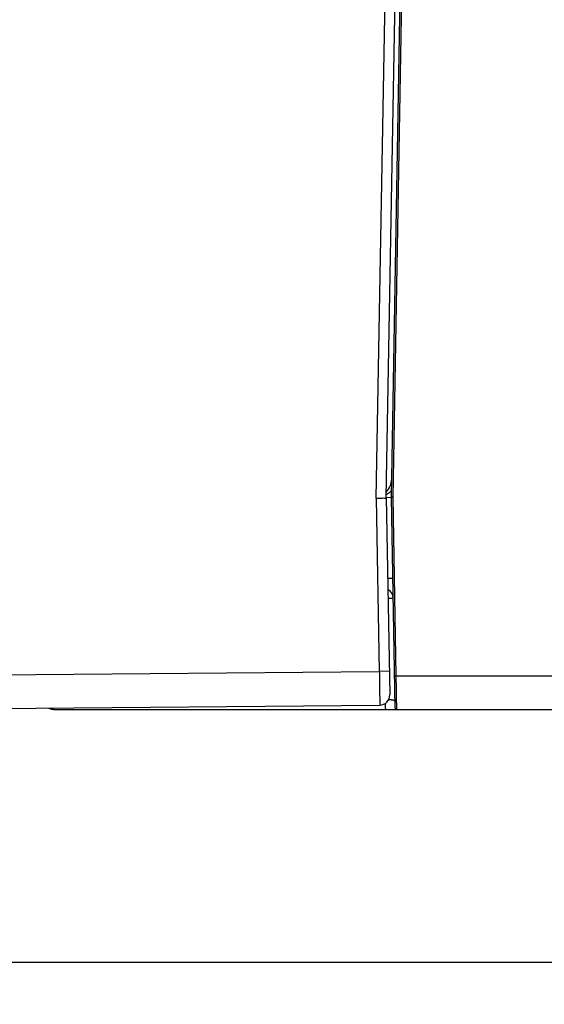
# Model space of a CAD drawing. Header units: inches. Extents: x 0 to 34, y 0 to 22.
# Tile 29 of 120: x 16.9 to 18.5, y 4.8 to 7.8. Entities that reach past the tile are written whole.
import ezdxf

# ---------------------------------------------------------------- set-up
doc = ezdxf.new("R2010")
doc.units = ezdxf.units.IN
doc.header["$LTSCALE"] = 1.87
doc.header["$MEASUREMENT"] = 0
doc.layers.get('0').update_dxf_attribs({"linetype": 'CONTINUOUS'})
doc.layers.add('DIMENSIONS', color=7, linetype='CONTINUOUS')
doc.styles.get("Standard").update_dxf_attribs({"font": 'txt', "width": 0.8})
doc.dimstyles.new('DIMSTYLE_1', dxfattribs={"dimtxt": 0.125, "dimasz": 0.18, "dimexe": 0.18, "dimexo": 0.0625, "dimgap": 0.09, "dimtad": 0, "dimtih": 1, "dimtoh": 1, "dimdec": 3, "dimzin": 4, "dimdsep": 46, "dimtxsty": 'STANDARD', "dimblk": '_FILLED', "dimblk1": '_FILLED', "dimblk2": '_FILLED', "dimcen": 0.09, "dimadec": 0, "dimazin": 0, "dimtp": 0.01, "dimtm": 0.01, "dimtfac": 1, "dimtdec": 3, "dimtofl": 0, "dimtmove": 0, "dimatfit": 3, "dimldrblk": '_FILLED', "dimfxl": 1, "dimtolj": 1, "dimtzin": 4, "dimarcsym": 0})

# ---------------------------------------------------------------- blocks, each defined once
blk = doc.blocks.new('_FILLED')
at = {"color": 0, "linetype": 'BYBLOCK'}
blk.add_solid([(0, 0), (-1, 0.174), (-1, -0.174)], dxfattribs=at)
blk = doc.blocks.new('*D4')
at = {"layer": 'DIMENSIONS', "color": 2, "linetype": 'CONTINUOUS'}
for p, q in [((15.3566, 7.2384), (15.3566, 4.8419)), ((26.1556, 5.6689), (26.1556, 4.8419)), ((15.3566, 4.9669), (19.8731, 4.9669)), ((26.1556, 4.9669), (21.5231, 4.9669))]:
    blk.add_line(p, q, dxfattribs=at)
at = {"layer": 'DIMENSIONS', "color": 2, "linetype": 'CONTINUOUS', "xscale": 0.18, "yscale": 0.18, "zscale": 0.18, "rotation": 180}
blk.add_blockref('_FILLED', (15.3566, 4.9669), dxfattribs=at)
at = {"layer": 'DIMENSIONS', "color": 2, "linetype": 'CONTINUOUS', "xscale": 0.18, "yscale": 0.18, "zscale": 0.18}
blk.add_blockref('_FILLED', (26.1556, 4.9669), dxfattribs=at)
at = {"layer": 'DIMENSIONS', "color": 2, "linetype": 'CONTINUOUS', "width": 0.8}
for s, p in [('10.799', (19.9356, 4.9044)), ('[', (20.6606, 4.9044)), ('274.29', (20.7606, 4.9044)), (']', (21.3606, 4.9044))]:
    blk.add_text(s, height=0.125, dxfattribs=at).set_placement(p)

msp = doc.modelspace()

# ---------------------------------------------------------------- linework, layer by layer
at = {"color": 7, "linetype": 'CONTINUOUS'}
for p, q in [((17.9728, 6.3439), (18.0009, 7.9533)), ((18.0026, 6.3459), (18.0307, 7.9528)), ((18.0176, 6.3469), (18.0454, 7.9416)), ((18.0227, 6.3459), (18.0505, 7.9415)), ((17.9728, 6.3439), (17.9818, 5.8295)), ((18.0025, 6.3459), (18.0128, 5.76)), ((18.0026, 6.3459), (18.0176, 6.346)), ((18.0285, 5.7219), (18.0176, 6.345)), ((18.0319, 5.816), (18.0227, 6.3459)), ((16.5426, 5.8169), (17.9818, 5.8295)), ((18.0115, 5.83), (17.9818, 5.8295)), ((18.0319, 5.816), (18.5338, 5.816)), ((16.5426, 5.7169), (17.983, 5.7295)), ((17.015, 5.7169), (26.0463, 5.7169))]:
    msp.add_line(p, q, dxfattribs=at)
for centre, radius, start, end in [((17.9634, 6.4007), 0.0551, 315.7886, 359), ((18.0727, 6.3459), 0.0551, 179, 181), ((17.9928, 6.0464), 0.03, 1, 61.0691), ((17.9828, 5.7595), 0.03, 270.5, 1), ((17.015, 5.7469), 0.03, 240.1651, 270), ((18.0336, 5.722), 0.00512, 181, 270)]:
    msp.add_arc(centre, radius, start, end, dxfattribs=at)
for points, knots in [([(17.9728, 6.3439), (17.9759, 6.3439), (17.9817, 6.344), (17.9898, 6.3437), (17.9961, 6.3444), (18.0007, 6.343), (18.0025, 6.345), (18.0026, 6.3458)], [0, 0, 0, 0, 0.299947, 0.571947, 0.786164, 0.922697, 1, 1, 1, 1]), ([(18.0179, 6.3656), (18.0172, 6.3649), (18.0156, 6.3632), (18.0129, 6.3608), (18.0097, 6.3583), (18.0064, 6.356), (18.004, 6.3545), (18.0028, 6.3539), (18.0027, 6.3538)], [0, 0, 0, 0, 0.154388, 0.36154, 0.570989, 0.781757, 0.993235, 1, 1, 1, 1]), ([(18.0227, 6.3459), (18.0225, 6.3459), (18.0221, 6.346), (18.0215, 6.3461), (18.0209, 6.3462), (18.0203, 6.3463), (18.0198, 6.3464), (18.0193, 6.3465), (18.0189, 6.3466), (18.0185, 6.3467), (18.0182, 6.3467), (18.0179, 6.3468), (18.0177, 6.3468), (18.0177, 6.3469), (18.0176, 6.3469), (18.0176, 6.3469)], [0, 0, 0, 0, 0.121513, 0.240622, 0.356083, 0.466393, 0.569823, 0.664914, 0.750068, 0.824121, 0.886119, 0.9353, 0.970992, 0.992605, 1, 1, 1, 1]), ([(18.0227, 6.3459), (18.0225, 6.3458), (18.0221, 6.3458), (18.0215, 6.3457), (18.0209, 6.3455), (18.0203, 6.3454), (18.0198, 6.3453), (18.0193, 6.3452), (18.0189, 6.3452), (18.0185, 6.3451), (18.0182, 6.345), (18.0179, 6.345), (18.0177, 6.345), (18.0177, 6.345), (18.0176, 6.3449), (18.0176, 6.345)], [0, 0, 0, 0, 0.121872, 0.241325, 0.357019, 0.46752, 0.5711, 0.666221, 0.751353, 0.825327, 0.887195, 0.936183, 0.971619, 0.992943, 1, 1, 1, 1]), ([(18.0067, 6.106), (18.0072, 6.106), (18.0084, 6.106), (18.0101, 6.106), (18.0119, 6.106), (18.0135, 6.106), (18.015, 6.106), (18.0163, 6.106), (18.0176, 6.106), (18.0186, 6.106), (18.0196, 6.106), (18.0203, 6.106), (18.0209, 6.1059), (18.0214, 6.1059), (18.0216, 6.1059), (18.0218, 6.1059), (18.0218, 6.1058)], [0, 0, 0, 0, 0.104575, 0.227534, 0.343458, 0.451679, 0.551575, 0.642571, 0.724144, 0.795827, 0.857208, 0.907938, 0.947731, 0.976373, 0.993739, 1, 1, 1, 1]), ([(18.0078, 6.0471), (18.0083, 6.0471), (18.0094, 6.0471), (18.0111, 6.0471), (18.0129, 6.0471), (18.0145, 6.0471), (18.016, 6.0471), (18.0174, 6.0471), (18.0186, 6.0471), (18.0197, 6.0471), (18.0206, 6.0471), (18.0214, 6.047), (18.0219, 6.047), (18.0224, 6.047), (18.0226, 6.047), (18.0228, 6.0469), (18.0228, 6.0469)], [0, 0, 0, 0, 0.102478, 0.225661, 0.341764, 0.450185, 0.550312, 0.641558, 0.723372, 0.795263, 0.856816, 0.907684, 0.947586, 0.976307, 0.993722, 1, 1, 1, 1]), ([(17.9818, 5.8295), (17.9818, 5.8275), (17.9819, 5.8234), (17.982, 5.8174), (17.9821, 5.8115), (17.9822, 5.8056), (17.9822, 5.7998), (17.9823, 5.7941), (17.9824, 5.7885), (17.9825, 5.7831), (17.9825, 5.7778), (17.9826, 5.7728), (17.9827, 5.7679), (17.9827, 5.7633), (17.9828, 5.7589), (17.9828, 5.7548), (17.9829, 5.7509), (17.9829, 5.7473), (17.9829, 5.744), (17.983, 5.7411), (17.983, 5.7384), (17.983, 5.7361), (17.983, 5.7341), (17.9831, 5.7325), (17.983, 5.7313), (17.9831, 5.7303), (17.983, 5.7299), (17.9831, 5.7295), (17.983, 5.7295)], [0, 0, 0, 0, 0.060402, 0.120596, 0.180345, 0.239419, 0.297601, 0.35468, 0.410452, 0.464714, 0.517271, 0.567933, 0.616518, 0.662852, 0.706777, 0.748144, 0.786808, 0.82263, 0.855469, 0.885196, 0.911694, 0.93486, 0.954609, 0.970868, 0.983576, 0.992687, 0.998167, 1, 1, 1, 1]), ([(18.0268, 5.816), (18.0268, 5.816), (18.0269, 5.816), (18.027, 5.816), (18.0272, 5.816), (18.0274, 5.816), (18.0277, 5.816), (18.0281, 5.816), (18.0286, 5.816), (18.029, 5.816), (18.0296, 5.816), (18.0301, 5.816), (18.0307, 5.816), (18.0313, 5.816), (18.0317, 5.816), (18.0319, 5.816)], [0, 0, 0, 0, 0.007365, 0.029153, 0.065086, 0.114647, 0.177115, 0.25158, 0.336957, 0.432002, 0.53533, 0.645434, 0.760709, 0.879475, 1, 1, 1, 1]), ([(18.0336, 5.7169), (18.0336, 5.717), (18.0336, 5.7172), (18.0336, 5.7176), (18.0336, 5.7184), (18.0335, 5.7195), (18.0335, 5.7209), (18.0335, 5.7226), (18.0335, 5.7245), (18.0334, 5.7268), (18.0334, 5.7293), (18.0333, 5.7322), (18.0333, 5.7352), (18.0332, 5.7386), (18.0332, 5.7422), (18.0331, 5.746), (18.033, 5.75), (18.033, 5.7542), (18.0329, 5.7587), (18.0328, 5.7633), (18.0327, 5.7681), (18.0327, 5.773), (18.0326, 5.7781), (18.0325, 5.7833), (18.0324, 5.7886), (18.0323, 5.794), (18.0322, 5.7994), (18.0321, 5.8049), (18.032, 5.8105), (18.032, 5.8142), (18.0319, 5.816)], [0, 0, 0, 0, 0.001569, 0.006271, 0.014093, 0.025009, 0.038985, 0.055979, 0.075938, 0.098798, 0.124491, 0.152934, 0.184041, 0.217714, 0.253849, 0.292333, 0.333047, 0.375865, 0.420652, 0.467269, 0.515572, 0.565411, 0.616629, 0.669069, 0.722566, 0.776954, 0.832063, 0.887723, 0.943761, 1, 1, 1, 1]), ([(18.0012, 5.7169), (18.0011, 5.7169), (18.001, 5.7171), (18.0009, 5.7173), (18.0008, 5.7178), (18.0007, 5.7184), (18.0006, 5.7192), (18.0005, 5.7202), (18.0004, 5.7213), (18.0003, 5.7226), (18.0002, 5.724), (18.0001, 5.7256), (18, 5.7273), (17.9999, 5.7291), (17.9998, 5.731), (17.9998, 5.7329), (17.9998, 5.7342), (17.9997, 5.7348)], [0, 0, 0, 0, 0.008424, 0.02489, 0.050712, 0.086041, 0.130778, 0.184708, 0.247536, 0.318901, 0.398387, 0.485523, 0.579791, 0.680629, 0.787432, 0.899562, 1, 1, 1, 1]), ([(18.0096, 5.7461), (18.01, 5.7461), (18.011, 5.746), (18.0127, 5.7459), (18.0146, 5.7458), (18.0165, 5.7457), (18.0182, 5.7455), (18.0199, 5.7453), (18.0214, 5.7451), (18.0228, 5.7449), (18.024, 5.7446), (18.025, 5.7443), (18.026, 5.744), (18.0267, 5.7436), (18.0273, 5.7432), (18.0278, 5.7428), (18.0281, 5.7422), (18.0281, 5.7418), (18.0281, 5.7416)], [0, 0, 0, 0, 0.053877, 0.156514, 0.254911, 0.34851, 0.436786, 0.519262, 0.59551, 0.66516, 0.727931, 0.783671, 0.832409, 0.874447, 0.910499, 0.941913, 0.970837, 1, 1, 1, 1]), ([(17.0142, 5.721), (17.0143, 5.7207), (17.0143, 5.7201), (17.0144, 5.7192), (17.0145, 5.7184), (17.0146, 5.7178), (17.0148, 5.7173), (17.0149, 5.7171), (17.015, 5.7169), (17.015, 5.7169)], [0, 0, 0, 0, 0.216463, 0.445245, 0.635052, 0.784939, 0.894468, 0.964293, 1, 1, 1, 1])]:
    msp.add_open_spline(points, degree=3, knots=knots, dxfattribs=at)
for points in [[(18.0026, 6.3458), (18.0026, 6.3458), (18.0026, 6.3459), (18.0026, 6.3459)], [(18.0026, 6.3459), (18.0026, 6.3459), (18.0026, 6.3459), (18.0026, 6.3459)]]:
    msp.add_open_spline(points, degree=3, dxfattribs=at)

# ---------------------------------------------------------------- dimensions: what is measured, and where the dimension line sits
at = {"layer": 'DIMENSIONS', "color": 2, "linetype": 'CONTINUOUS'}
dim = msp.add_linear_dim(base=(26.1556, 4.9669), p1=(15.3566, 7.2384), p2=(26.1556, 5.6689), dimstyle='DIMSTYLE_1', dxfattribs=at)
dim.commit()
dim.dimension.update_dxf_attribs({"geometry": '*D4', "text_midpoint": (20.6981, 4.9669), "dimtype": 160})

doc.saveas('drawing.dxf')
